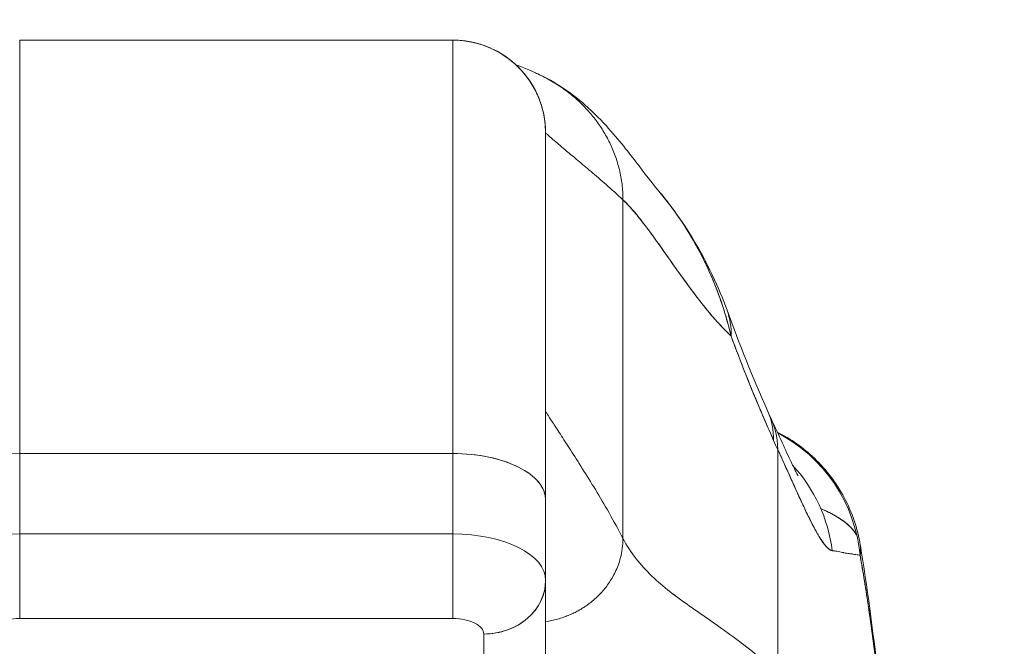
# Model space of a CAD drawing. Header units: inches. Extents: x 11 to 361, y 7 to 222.
# Tile 34 of 174: x 105.406 to 106.659, y 69.621 to 70.418. Entities that reach past the tile are written whole.
import ezdxf

# ---------------------------------------------------------------- set-up
doc = ezdxf.new("R2010")
doc.units = ezdxf.units.IN
doc.header["$LTSCALE"] = 22
doc.header["$MEASUREMENT"] = 0
doc.layers.get('0').update_dxf_attribs({"lineweight": 0})
doc.layers.add('Dimension (ANSI)', color=7, linetype='Continuous', lineweight=5)
doc.layers.add('Visible (ANSI)', color=7, linetype='Continuous', lineweight=5)
doc.styles.add('ROMANS', font='tahoma.ttf')
doc.dimstyles.new('Default (ANSI)', dxfattribs={"dimscale": 22, "dimtxt": 0.07, "dimasz": 0.07, "dimexe": 0.125, "dimexo": 0.0625, "dimgap": 0.031496, "dimtad": 0, "dimtih": 1, "dimtoh": 1, "dimrnd": 1e-08, "dimzin": 0, "dimdsep": 46, "dimtxsty": 'ROMANS', "dimblk": 'Filled-1', "dimcen": 0.09, "dimdle": 0.393701, "dimclrd": 256, "dimclre": 256, "dimclrt": 256, "dimadec": 0, "dimazin": 0, "dimtfac": 0.928571, "dimtofl": 0, "dimtmove": 0, "dimatfit": 3, "dimfxl": 1, "dimtolj": 1, "dimtzin": 0, "dimlwd": -1, "dimlwe": -1, "dimarcsym": 0})

# ---------------------------------------------------------------- blocks, each defined once
blk = doc.blocks.new('Filled-1')
at = {"color": 0}
for p, q in [((0, 0), (-1, 0.17857)), ((-1, 0.17857), (-1, -0.17857)), ((-1, 0), (0, 0)), ((-1, -0.17857), (0, 0))]:
    blk.add_line(p, q, dxfattribs=at)
at = {"color": 0, "flags": 128}
blk.add_lwpolyline([(-1, -0.17857), (0, 0), (-1, 0.17857), (-1, -0.17857)], dxfattribs=at)
at = {"color": 0}
blk.add_solid([(-1, -0.17857), (0, 0), (-1, 0.17857), (-1, -0.17857)], dxfattribs=at)
blk = doc.blocks.new('*D38')
at = {"layer": 'Defpoints', "color": 0, "transparency": 16777216}
for p in [(100.8614, 73.2576), (100.8614, 67.9255), (102.9944, 67.9255)]:
    blk.add_point(p, dxfattribs=at)
at = {"layer": 'Dimension (ANSI)', "transparency": 16777216}
for p, q in [((100.8614, 69.3005), (100.8614, 76.0076)), ((102.9944, 69.3005), (102.9944, 76.0076)), ((99.3214, 73.2576), (97.7814, 73.2576)), ((104.5344, 73.2576), (107.464, 73.2576))]:
    blk.add_line(p, q, dxfattribs=at)
at = {"layer": 'Dimension (ANSI)', "transparency": 16777216, "xscale": 1.54000000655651, "yscale": 1.54000000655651, "zscale": 1.54000000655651}
blk.add_blockref('Filled-1', (100.8614, 73.2576), dxfattribs=at)
at = {"layer": 'Dimension (ANSI)', "transparency": 16777216, "xscale": 1.54000000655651, "yscale": 1.54000000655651, "zscale": 1.54000000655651, "rotation": 180}
blk.add_blockref('Filled-1', (102.9944, 73.2576), dxfattribs=at)
at = {"layer": 'Dimension (ANSI)', "transparency": 16777216, "insert": (110.9112, 73.2576), "char_height": 1.54, "attachment_point": 5, "style": 'ROMANS'}
blk.add_mtext('\\A1;(2.13)', dxfattribs=at)

msp = doc.modelspace()

# ---------------------------------------------------------------- linework, layer by layer
at = {"layer": 'Visible (ANSI)'}
for p, q in [((105.95748, 70.39186), (105.4063, 70.39186)), ((105.4063, 70.39186), (105.95748, 70.39186)), ((105.4063, 70.39186), (105.4063, 69.86625)), ((105.95748, 69.86625), (105.95748, 70.39186)), ((105.95748, 70.39186), (105.95748, 69.86625)), ((106.07082, 70.307), (106.07081, 70.30701)), ((106.07081, 70.307), (106.07082, 70.307)), ((106.07559, 70.27375), (106.07559, 69.8072)), ((106.07559, 69.8072), (106.07559, 70.27375)), ((106.1588, 70.25782), (106.15879, 70.25782)), ((106.17402, 70.18869), (106.17402, 69.75843)), ((106.17402, 69.75843), (106.17402, 70.18869)), ((105.95748, 69.86625), (105.4063, 69.86625)), ((105.4063, 69.86625), (105.95748, 69.86625)), ((105.4063, 69.76397), (105.4063, 69.86625)), ((105.4063, 69.86625), (105.4063, 69.76397)), ((105.95748, 69.76397), (105.95748, 69.86625)), ((105.95748, 69.86625), (105.95748, 69.76397)), ((106.37087, 69.58616), (106.37087, 69.87142)), ((106.37087, 69.87142), (106.37087, 69.58616)), ((106.07559, 69.70532), (106.07559, 69.8072)), ((106.07559, 69.8072), (106.07559, 69.70532)), ((106.40091, 69.80538), (106.40093, 69.80537)), ((106.40095, 69.80534), (106.40092, 69.80534)), ((105.4063, 69.76396), (105.95748, 69.76396)), ((105.4063, 69.76396), (105.4063, 69.6564)), ((105.95748, 69.76396), (105.4063, 69.76396)), ((105.95748, 69.6564), (105.95748, 69.76396)), ((106.01251, 69.75716), (106.01251, 69.75716)), ((106.07559, 69.52774), (106.07559, 69.70431)), ((106.07559, 69.70431), (106.07559, 69.52774)), ((105.4063, 69.6564), (105.95748, 69.6564)), ((105.95748, 69.6564), (105.4063, 69.6564)), ((105.98482, 69.65087), (105.98482, 69.65087)), ((105.99685, 69.45955), (105.99685, 69.63672)), ((105.99685, 69.63672), (105.99685, 69.45955))]:
    msp.add_line(p, q, dxfattribs=at)
for start in [0, 359.99995]:
    msp.add_arc((105.95748, 70.27375), 0.11811, start, 90, dxfattribs=at)
for centre, major_axis, ratio, start_param, end_param in [((106.12129, 69.98164), (0.18516, 0.06682), 0.6663213, 0.182363, 0.1853309), ((106.12129, 69.98164), (0.18516, 0.06682), 0.6663212, 0.1823633, 0.185331), ((106.12129, 69.98164), (0.18516, 0.06682), 0.6663213, 6.0290551, 6.2832268), ((106.12129, 69.98164), (0.18516, 0.06682), 0.6663212, 6.0290554, 6.283227), ((106.17826, 69.84029), (0.18007, 0.07954), 0.6559341, 0.2739199, 0.2740004), ((106.18359, 69.82854), (0.17845, 0.0831), 0.6836656, 0.2664131, 0.266465), ((106.17826, 69.84029), (0.18007, 0.07954), 0.6559342, 5.9932411, 6.2831615), ((106.18359, 69.82854), (0.17845, 0.0831), 0.6836655, 5.9800287, 6.3171277), ((106.2802, 69.71776), (0, 0.19685), 0.9982095, 4.809756, 5.8032016), ((106.40195, 70.18578), (0.07075, -0.42284), 0.2738629, 5.4645323, 5.5036401), ((105.4063, 69.8072), (-0.11811, 0), 0.5, 4.712389, 6.2831853), ((105.95748, 69.8072), (0.11811, 0), 0.5, 6.2831845, 7.8539816), ((105.95748, 69.8072), (0.11811, 0), 0.5, 0, 1.5707963), ((106.2464, 69.71776), (0, -0.19685), 0.9931491, 1.6977425, 2.3171116), ((105.4063, 69.70491), (-0.11811, 0), 0.5, 4.712389, 6.2831853), ((105.95746, 69.7049), (0.11814, 0), 0.5000245, 0.0001957, 1.5705686), ((105.95748, 69.70491), (0.11811, 0), 0.5, 0, 1.5707963), ((105.99685, 69.70491), (0.07874, 0), 0.8660254, 4.712389, 6.2831853), ((105.99686, 69.70491), (0.07874, 0), 0.8660249, 4.712342, 6.2832122)]:
    msp.add_ellipse(centre, major_axis=major_axis, ratio=ratio, start_param=start_param, end_param=end_param, dxfattribs=at)
for points, knots in [([(106.07559, 70.27375), (106.07559, 70.2788), (106.07528, 70.28355), (106.07473, 70.28803), (106.07419, 70.29251), (106.07341, 70.29673), (106.07247, 70.30071), (106.07154, 70.30469), (106.07045, 70.30844), (106.06923, 70.31199), (106.06802, 70.31555), (106.06668, 70.31891), (106.06524, 70.32212), (106.0638, 70.32533), (106.06226, 70.32838), (106.06062, 70.33131), (106.05898, 70.33425), (106.05725, 70.33706), (106.05541, 70.33979), (106.05357, 70.34251), (106.05163, 70.34515), (106.04956, 70.34773), (106.04749, 70.3503), (106.0453, 70.35281), (106.04296, 70.35526), (106.04061, 70.35772), (106.03812, 70.36013), (106.03544, 70.36248), (106.03275, 70.36484), (106.02988, 70.36715), (106.02678, 70.3694), (106.02368, 70.37165), (106.02034, 70.37383), (106.01673, 70.37593), (106.01312, 70.37802), (106.00923, 70.38003), (106.00502, 70.38188), (106.00081, 70.38373), (105.99628, 70.38543), (105.99138, 70.38689), (105.98648, 70.38836), (105.98122, 70.3896), (105.97557, 70.39048), (105.96992, 70.39135), (105.9639, 70.39186), (105.95748, 70.39186)], [0, 0, 0, 0, 0.0666667, 0.0666667, 0.0666667, 0.1333333, 0.1333333, 0.1333333, 0.2, 0.2, 0.2, 0.2666667, 0.2666667, 0.2666667, 0.3333333, 0.3333333, 0.3333333, 0.4, 0.4, 0.4, 0.4666667, 0.4666667, 0.4666667, 0.5333333, 0.5333333, 0.5333333, 0.6, 0.6, 0.6, 0.6666667, 0.6666667, 0.6666667, 0.7333333, 0.7333333, 0.7333333, 0.8, 0.8, 0.8, 0.8666667, 0.8666667, 0.8666667, 0.9333333, 0.9333333, 0.9333333, 1, 1, 1, 1]), ([(106.06259, 70.35021), (106.06356, 70.34978), (106.07076, 70.34656), (106.08349, 70.33994), (106.09961, 70.32944), (106.11415, 70.31783), (106.12719, 70.30519), (106.13875, 70.29157), (106.14884, 70.27699), (106.15741, 70.26146), (106.16442, 70.24494), (106.16973, 70.22739), (106.17317, 70.20877), (106.17402, 70.19554), (106.17402, 70.18869)], [0.25638351, 0.25638351, 0.25638351, 0.25638351, 0.26666667, 0.33333333, 0.4, 0.46666667, 0.53333333, 0.6, 0.66666667, 0.73333333, 0.8, 0.86666667, 0.93333333, 1, 1, 1, 1]), ([(106.17402, 70.18869), (106.17402, 70.19554), (106.1736, 70.20216), (106.17281, 70.20857), (106.17203, 70.21498), (106.17088, 70.22118), (106.16942, 70.22721), (106.16796, 70.23324), (106.16619, 70.23909), (106.16414, 70.24477), (106.16209, 70.25045), (106.15975, 70.25595), (106.15715, 70.2613), (106.15455, 70.26664), (106.15169, 70.27182), (106.14858, 70.27683), (106.14547, 70.28185), (106.14211, 70.28671), (106.1385, 70.29141), (106.1349, 70.29611), (106.13104, 70.30065), (106.12695, 70.30502), (106.12285, 70.3094), (106.1185, 70.31362), (106.1139, 70.31766), (106.1093, 70.3217), (106.10446, 70.32557), (106.09935, 70.32926), (106.09424, 70.33294), (106.08886, 70.33644), (106.08322, 70.33972), (106.07758, 70.34301), (106.07167, 70.34608), (106.06548, 70.34891), (106.06452, 70.34935), (106.06356, 70.34978), (106.06259, 70.35021)], [0, 0, 0, 0, 0.06666667, 0.06666667, 0.06666667, 0.13333333, 0.13333333, 0.13333333, 0.2, 0.2, 0.2, 0.26666667, 0.26666667, 0.26666667, 0.33333333, 0.33333333, 0.33333333, 0.4, 0.4, 0.4, 0.46666667, 0.46666667, 0.46666667, 0.53333333, 0.53333333, 0.53333333, 0.6, 0.6, 0.6, 0.66666667, 0.66666667, 0.66666667, 0.73333333, 0.73333333, 0.73333333, 0.74361649, 0.74361649, 0.74361649, 0.74361649]), ([(106.06259, 70.35021), (106.07621, 70.34423), (106.08793, 70.33746), (106.10863, 70.32367), (106.11755, 70.31654), (106.13781, 70.29885), (106.14731, 70.28886), (106.17221, 70.26111), (106.18413, 70.2453), (106.20559, 70.21739), (106.21462, 70.20578), (106.21964, 70.19986)], [0, 0, 0, 0, 0.1359785, 0.1359785, 0.2850359, 0.2850359, 0.5288958, 0.5288958, 1.0161374, 1.0161374, 1.5396185, 1.5396185, 1.5396185, 1.5396185]), ([(106.07559, 70.27375), (106.07559, 70.27375), (106.07619, 70.27319), (106.07736, 70.27214), (106.07853, 70.27109), (106.08026, 70.26955), (106.08253, 70.26757), (106.0848, 70.2656), (106.08761, 70.2632), (106.09092, 70.26039), (106.09422, 70.25759), (106.09803, 70.2544), (106.10231, 70.25082), (106.10658, 70.24725), (106.11133, 70.24329), (106.11651, 70.23896), (106.12169, 70.23462), (106.12731, 70.2299), (106.13333, 70.22478), (106.13935, 70.21965), (106.14577, 70.21412), (106.15256, 70.20813), (106.15936, 70.20213), (106.16652, 70.19568), (106.17402, 70.18869)], [0, 0, 0, 0, 0.125, 0.125, 0.125, 0.25, 0.25, 0.25, 0.375, 0.375, 0.375, 0.5, 0.5, 0.5, 0.625, 0.625, 0.625, 0.75, 0.75, 0.75, 0.875, 0.875, 0.875, 1, 1, 1, 1]), ([(106.17402, 70.18869), (106.16652, 70.19568), (106.15936, 70.20213), (106.15256, 70.20813), (106.14577, 70.21412), (106.13935, 70.21965), (106.13333, 70.22478), (106.12731, 70.2299), (106.12169, 70.23462), (106.11651, 70.23896), (106.11133, 70.24329), (106.10658, 70.24725), (106.10231, 70.25082), (106.09803, 70.2544), (106.09422, 70.25759), (106.09092, 70.26039), (106.08761, 70.2632), (106.0848, 70.2656), (106.08253, 70.26757), (106.08026, 70.26955), (106.07853, 70.27109), (106.07736, 70.27214), (106.07619, 70.27319), (106.07559, 70.27375), (106.07559, 70.27375)], [0, 0, 0, 0, 0.125, 0.125, 0.125, 0.25, 0.25, 0.25, 0.375, 0.375, 0.375, 0.5, 0.5, 0.5, 0.625, 0.625, 0.625, 0.75, 0.75, 0.75, 0.875, 0.875, 0.875, 1, 1, 1, 1]), ([(106.21957, 70.19994), (106.24788, 70.16653), (106.27034, 70.13012), (106.29491, 70.07812), (106.30104, 70.06344), (106.30645, 70.04846)], [0, 0, 0, 0, 0.35890752, 0.35890752, 0.49627659, 0.49627659, 0.49627659, 0.49627659]), ([(106.3117, 70.01529), (106.30862, 70.02853), (106.30496, 70.04151), (106.30075, 70.05425), (106.29575, 70.06935), (106.28996, 70.08413), (106.28339, 70.09861), (106.28233, 70.10095), (106.28125, 70.10329), (106.28015, 70.10561), (106.2743, 70.11795), (106.26786, 70.13005), (106.26092, 70.14176), (106.25308, 70.15499), (106.24459, 70.1677), (106.23569, 70.17965), (106.23404, 70.18186), (106.23238, 70.18404), (106.23071, 70.1862), (106.22708, 70.19088), (106.22338, 70.19544), (106.21963, 70.19987)], [0, 0, 0, 0, 0.07009853, 0.07009853, 0.07009853, 0.15322749, 0.15322749, 0.15322749, 0.16666667, 0.16666667, 0.16666667, 0.23791851, 0.23791851, 0.23791851, 0.31844323, 0.31844323, 0.31844323, 0.33333333, 0.33333333, 0.33333333, 0.365688, 0.365688, 0.365688, 0.365688]), ([(106.21964, 70.19986), (106.2233, 70.19553), (106.22691, 70.19108), (106.23047, 70.18652), (106.23257, 70.18381), (106.23465, 70.18106), (106.23671, 70.17827), (106.24405, 70.16834), (106.25109, 70.15792), (106.25774, 70.14706), (106.26421, 70.1365), (106.2703, 70.12554), (106.27594, 70.11426), (106.27727, 70.11161), (106.27857, 70.10894), (106.27984, 70.10625), (106.2799, 70.10612), (106.27997, 70.10599), (106.28003, 70.10586), (106.28392, 70.09764), (106.28756, 70.08927), (106.29094, 70.08081), (106.29532, 70.06983), (106.29925, 70.0587), (106.30274, 70.04756), (106.30612, 70.03675), (106.30909, 70.02593), (106.3117, 70.01529)], [0.63504049, 0.63504049, 0.63504049, 0.63504049, 0.66666667, 0.66666667, 0.66666667, 0.68542515, 0.68542515, 0.68542515, 0.75226489, 0.75226489, 0.75226489, 0.81728906, 0.81728906, 0.81728906, 0.83259313, 0.83259313, 0.83259313, 0.83333333, 0.83333333, 0.83333333, 0.88015268, 0.88015268, 0.88015268, 0.94093302, 0.94093302, 0.94093302, 1, 1, 1, 1]), ([(106.17402, 70.18869), (106.18035, 70.18279), (106.18684, 70.17556), (106.19352, 70.16736), (106.2002, 70.15915), (106.20707, 70.14995), (106.21415, 70.14013), (106.22123, 70.13031), (106.22852, 70.11986), (106.23606, 70.10915), (106.2436, 70.09844), (106.25138, 70.08746), (106.25943, 70.0766), (106.26748, 70.06573), (106.2758, 70.05498), (106.28442, 70.04471), (106.29305, 70.03445), (106.30197, 70.02467), (106.31122, 70.01576), (106.31138, 70.0156), (106.31154, 70.01545), (106.3117, 70.01529)], [0, 0, 0, 0, 0.1661847, 0.1661847, 0.1661847, 0.3323694, 0.3323694, 0.3323694, 0.498554, 0.498554, 0.498554, 0.6647387, 0.6647387, 0.6647387, 0.8309234, 0.8309234, 0.8309234, 0.9971081, 0.9971081, 0.9971081, 1, 1, 1, 1]), ([(106.3117, 70.01529), (106.30473, 70.02197), (106.29795, 70.02915), (106.29135, 70.03665), (106.28474, 70.04416), (106.27831, 70.052), (106.27204, 70.06001), (106.26577, 70.06803), (106.25966, 70.07621), (106.2537, 70.08441), (106.24774, 70.0926), (106.24193, 70.10081), (106.23625, 70.10887), (106.23058, 70.11693), (106.22505, 70.12484), (106.21964, 70.13246), (106.21423, 70.14007), (106.20894, 70.14738), (106.20377, 70.15423), (106.1986, 70.16108), (106.19355, 70.16748), (106.18859, 70.17327), (106.18363, 70.17907), (106.17878, 70.18425), (106.17402, 70.18869)], [0, 0, 0, 0, 0.125, 0.125, 0.125, 0.25, 0.25, 0.25, 0.375, 0.375, 0.375, 0.5, 0.5, 0.5, 0.625, 0.625, 0.625, 0.75, 0.75, 0.75, 0.875, 0.875, 0.875, 1, 1, 1, 1]), ([(106.3117, 70.01529), (106.31744, 69.99973), (106.3233, 69.98434), (106.32925, 69.96931), (106.33278, 69.96038), (106.33635, 69.95157), (106.33994, 69.94287), (106.34008, 69.94253), (106.34022, 69.9422), (106.34035, 69.94187), (106.34268, 69.93626), (106.34501, 69.93069), (106.34735, 69.92516), (106.35344, 69.91074), (106.35959, 69.89659), (106.36573, 69.88275)], [0, 0, 0, 0, 0.3333333, 0.3333333, 0.3333333, 0.5313034, 0.5313034, 0.5313034, 0.5388629, 0.5388629, 0.5388629, 0.6666667, 0.6666667, 0.6666667, 1, 1, 1, 1]), ([(106.36573, 69.88275), (106.36028, 69.89506), (106.35496, 69.90728), (106.34977, 69.91946), (106.34306, 69.9352), (106.33658, 69.95088), (106.33033, 69.96657), (106.32388, 69.98278), (106.31767, 69.99901), (106.3117, 70.01529)], [0, 0, 0, 0, 0.2755, 0.2755, 0.2755, 0.6317738, 0.6317738, 0.6317738, 1, 1, 1, 1]), ([(106.07559, 69.91942), (106.07559, 69.91942), (106.0764, 69.91819), (106.0779, 69.91589), (106.0794, 69.9136), (106.08159, 69.91024), (106.08437, 69.90599), (106.08716, 69.90173), (106.09052, 69.89658), (106.09436, 69.89068), (106.09821, 69.88477), (106.10253, 69.87811), (106.10721, 69.87082), (106.1119, 69.86354), (106.11695, 69.85562), (106.12226, 69.84717), (106.12757, 69.83872), (106.13313, 69.82974), (106.13885, 69.8203), (106.14456, 69.81086), (106.15042, 69.80096), (106.15632, 69.79065), (106.16222, 69.78033), (106.16815, 69.76959), (106.17402, 69.75843)], [0, 0, 0, 0, 0.125, 0.125, 0.125, 0.25, 0.25, 0.25, 0.375, 0.375, 0.375, 0.5, 0.5, 0.5, 0.625, 0.625, 0.625, 0.75, 0.75, 0.75, 0.875, 0.875, 0.875, 1, 1, 1, 1]), ([(106.17402, 69.75843), (106.16815, 69.76959), (106.16222, 69.78033), (106.15632, 69.79065), (106.15042, 69.80096), (106.14456, 69.81086), (106.13885, 69.8203), (106.13313, 69.82974), (106.12757, 69.83872), (106.12226, 69.84717), (106.11695, 69.85562), (106.1119, 69.86354), (106.10721, 69.87082), (106.10253, 69.87811), (106.09821, 69.88477), (106.09436, 69.89068), (106.09052, 69.89658), (106.08716, 69.90173), (106.08437, 69.90599), (106.08159, 69.91024), (106.0794, 69.9136), (106.0779, 69.91589), (106.0764, 69.91819), (106.07559, 69.91942), (106.07559, 69.91942)], [0, 0, 0, 0, 0.125, 0.125, 0.125, 0.25, 0.25, 0.25, 0.375, 0.375, 0.375, 0.5, 0.5, 0.5, 0.625, 0.625, 0.625, 0.75, 0.75, 0.75, 0.875, 0.875, 0.875, 1, 1, 1, 1]), ([(106.36204, 69.91163), (106.37253, 69.88911), (106.38147, 69.86916), (106.39067, 69.84983), (106.39296, 69.84519), (106.39572, 69.83988), (106.39651, 69.83845), (106.39674, 69.83805), (106.39676, 69.83802), (106.39676, 69.83802)], [0, 0, 0, 0, 0.24934058, 0.24934058, 0.35259396, 0.35259396, 0.42715129, 0.42715129, 0.43874797, 0.43874797, 0.43874797, 0.43874797]), ([(106.3704, 69.89352), (106.38761, 69.88485), (106.40367, 69.87351), (106.43271, 69.84582), (106.44567, 69.82876), (106.46551, 69.79153), (106.47252, 69.77083), (106.47598, 69.74983)], [0.23281218, 0.23281218, 0.23281218, 0.23281218, 0.37933738, 0.37933738, 0.538552, 0.538552, 0.700756, 0.700756, 0.700756, 0.700756]), ([(106.37087, 69.87142), (106.37436, 69.86397), (106.37766, 69.85677), (106.38078, 69.84989), (106.38267, 69.84574), (106.38449, 69.8417), (106.38624, 69.8378), (106.38897, 69.83173), (106.39154, 69.82599), (106.39396, 69.82062), (106.39499, 69.81834), (106.39599, 69.81612), (106.39697, 69.81397), (106.39832, 69.81101), (106.39962, 69.80818), (106.40087, 69.80546), (106.40451, 69.79758), (106.40778, 69.79069), (106.41077, 69.78462), (106.4122, 69.78171), (106.41357, 69.77899), (106.41488, 69.77644), (106.41794, 69.7705), (106.42068, 69.76553), (106.42319, 69.76135), (106.42506, 69.75824), (106.42681, 69.75556), (106.42845, 69.75328), (106.42996, 69.75118), (106.43138, 69.74941), (106.43274, 69.74791), (106.43371, 69.74683), (106.43465, 69.74589), (106.43555, 69.74512), (106.43728, 69.74365), (106.43887, 69.74278), (106.44033, 69.74268)], [0, 0, 0, 0, 0.0786289, 0.0786289, 0.0786289, 0.1261597, 0.1261597, 0.1261597, 0.2, 0.2, 0.2, 0.2314208, 0.2314208, 0.2314208, 0.2746763, 0.2746763, 0.2746763, 0.4, 0.4, 0.4, 0.4600128, 0.4600128, 0.4600128, 0.6, 0.6, 0.6, 0.7042371, 0.7042371, 0.7042371, 0.8, 0.8, 0.8, 0.8686871, 0.8686871, 0.8686871, 1, 1, 1, 1]), ([(106.44032, 69.74268), (106.43948, 69.74285), (106.43861, 69.7432), (106.43769, 69.74373), (106.43543, 69.74502), (106.43294, 69.74742), (106.43019, 69.75093), (106.42993, 69.75126), (106.42968, 69.75159), (106.42942, 69.75194), (106.42723, 69.75485), (106.42489, 69.75844), (106.42237, 69.76272), (106.42005, 69.76667), (106.41758, 69.77119), (106.41495, 69.7763), (106.4148, 69.77659), (106.41465, 69.77689), (106.4145, 69.77718), (106.41206, 69.78194), (106.40949, 69.7872), (106.40674, 69.79296), (106.40435, 69.79798), (106.40184, 69.80339), (106.39918, 69.80918), (106.39817, 69.81138), (106.39713, 69.81364), (106.39608, 69.81595), (106.39469, 69.81899), (106.39327, 69.82214), (106.3918, 69.82538), (106.38948, 69.83049), (106.38707, 69.83584), (106.38453, 69.84145), (106.3822, 69.8466), (106.37978, 69.85196), (106.37724, 69.85753), (106.37519, 69.86202), (106.37307, 69.86665), (106.37087, 69.87142)], [0, 0, 0, 0, 0.0678171, 0.0678171, 0.0678171, 0.2345881, 0.2345881, 0.2345881, 0.25, 0.25, 0.25, 0.3801488, 0.3801488, 0.3801488, 0.5, 0.5, 0.5, 0.5068381, 0.5068381, 0.5068381, 0.6171483, 0.6171483, 0.6171483, 0.7134049, 0.7134049, 0.7134049, 0.75, 0.75, 0.75, 0.7981314, 0.7981314, 0.7981314, 0.8740429, 0.8740429, 0.8740429, 0.9437858, 0.9437858, 0.9437858, 1, 1, 1, 1]), ([(106.42572, 69.79616), (106.43049, 69.79412), (106.43497, 69.792), (106.43912, 69.78982), (106.43971, 69.78951), (106.44029, 69.7892), (106.44087, 69.78888), (106.44662, 69.78576), (106.45174, 69.7825), (106.45616, 69.77908), (106.46004, 69.77608), (106.4634, 69.77296), (106.46619, 69.76971), (106.4673, 69.76843), (106.46833, 69.76712), (106.46926, 69.76579), (106.47015, 69.76453), (106.47096, 69.76325), (106.47168, 69.76195)], [0.74405257, 0.74405257, 0.74405257, 0.74405257, 0.77777778, 0.77777778, 0.77777778, 0.78255786, 0.78255786, 0.78255786, 0.83029483, 0.83029483, 0.83029483, 0.87223803, 0.87223803, 0.87223803, 0.88888889, 0.88888889, 0.88888889, 0.90475053, 0.90475053, 0.90475053, 0.90475053]), ([(106.4717, 69.76185), (106.47128, 69.76263), (106.47082, 69.76341), (106.47034, 69.76418), (106.47027, 69.76429), (106.4702, 69.76439), (106.47014, 69.7645), (106.46703, 69.76934), (106.46271, 69.77401), (106.45716, 69.77842), (106.45446, 69.78057), (106.45146, 69.78266), (106.4482, 69.78468), (106.44505, 69.78664), (106.44166, 69.78853), (106.43804, 69.79039), (106.43711, 69.79086), (106.43617, 69.79133), (106.43521, 69.7918), (106.43219, 69.79328), (106.42904, 69.79472), (106.42574, 69.79613)], [0.10086679, 0.10086679, 0.10086679, 0.10086679, 0.10988722, 0.10988722, 0.10988722, 0.11111111, 0.11111111, 0.11111111, 0.16783952, 0.16783952, 0.16783952, 0.19554101, 0.19554101, 0.19554101, 0.22222222, 0.22222222, 0.22222222, 0.22906817, 0.22906817, 0.22906817, 0.25059586, 0.25059586, 0.25059586, 0.25059586]), ([(105.95748, 69.6564), (105.95748, 69.66053), (105.95748, 69.66579), (105.95748, 69.67192), (105.95748, 69.67805), (105.95748, 69.68506), (105.95748, 69.69259), (105.95748, 69.70012), (105.95748, 69.70819), (105.95748, 69.71639), (105.95748, 69.72458), (105.95748, 69.73291), (105.95748, 69.74097), (105.95748, 69.74903), (105.95748, 69.75682), (105.95748, 69.76397)], [0, 0, 0, 0, 0.2, 0.2, 0.2, 0.4, 0.4, 0.4, 0.6, 0.6, 0.6, 0.8, 0.8, 0.8, 1, 1, 1, 1]), ([(106.07559, 69.65236), (106.07817, 69.65276), (106.08065, 69.65322), (106.08305, 69.65374), (106.08573, 69.65432), (106.08831, 69.65497), (106.09077, 69.65566), (106.09324, 69.65635), (106.0956, 69.6571), (106.09785, 69.65787), (106.10011, 69.65865), (106.10227, 69.65947), (106.10433, 69.66031), (106.10639, 69.66116), (106.10836, 69.66203), (106.11025, 69.66292), (106.11213, 69.66382), (106.11393, 69.66473), (106.11566, 69.66565), (106.11738, 69.66657), (106.11902, 69.6675), (106.1206, 69.66843), (106.12217, 69.66937), (106.12367, 69.67031), (106.12511, 69.67126), (106.12655, 69.67221), (106.12793, 69.67316), (106.12925, 69.67412), (106.13058, 69.67507), (106.13184, 69.67603), (106.13306, 69.67699), (106.13549, 69.6789), (106.13774, 69.68081), (106.13983, 69.68274), (106.14192, 69.68466), (106.14386, 69.6866), (106.1457, 69.68856), (106.14754, 69.69052), (106.14927, 69.6925), (106.15092, 69.69454), (106.15258, 69.69657), (106.15415, 69.69867), (106.15567, 69.70085), (106.15718, 69.70303), (106.15864, 69.70529), (106.16005, 69.70768), (106.16146, 69.71008), (106.16281, 69.7126), (106.1641, 69.71529), (106.16539, 69.71798), (106.16663, 69.72084), (106.16777, 69.72391), (106.16892, 69.72698), (106.16997, 69.73027), (106.17088, 69.73382), (106.1718, 69.73737), (106.17258, 69.74117), (106.17314, 69.74527), (106.17369, 69.74936), (106.17402, 69.75374), (106.17402, 69.75843)], [0.0658264, 0.0658264, 0.0658264, 0.0658264, 0.09375, 0.09375, 0.09375, 0.125, 0.125, 0.125, 0.15625, 0.15625, 0.15625, 0.1875, 0.1875, 0.1875, 0.21875, 0.21875, 0.21875, 0.25, 0.25, 0.25, 0.28125, 0.28125, 0.28125, 0.3125, 0.3125, 0.3125, 0.34375, 0.34375, 0.34375, 0.375, 0.375, 0.375, 0.4375, 0.4375, 0.4375, 0.5, 0.5, 0.5, 0.5625, 0.5625, 0.5625, 0.625, 0.625, 0.625, 0.6875, 0.6875, 0.6875, 0.75, 0.75, 0.75, 0.8125, 0.8125, 0.8125, 0.875, 0.875, 0.875, 0.9375, 0.9375, 0.9375, 1, 1, 1, 1]), ([(106.17402, 69.75843), (106.17402, 69.75374), (106.17337, 69.74498), (106.17102, 69.73356), (106.16787, 69.72369), (106.16415, 69.71512), (106.16011, 69.70756), (106.15572, 69.70076), (106.151, 69.69448), (106.14581, 69.68853), (106.13998, 69.68273), (106.13437, 69.67795), (106.12931, 69.67412), (106.12518, 69.67126), (106.12067, 69.66843), (106.11573, 69.66564), (106.11033, 69.6629), (106.10442, 69.66029), (106.09795, 69.65784), (106.09088, 69.65561), (106.08343, 69.65374), (106.07817, 69.65276), (106.07559, 69.65236)], [0, 0, 0, 0, 0.0625, 0.125, 0.1875, 0.25, 0.3125, 0.375, 0.4375, 0.5, 0.5625, 0.625, 0.65625, 0.6875, 0.71875, 0.75, 0.78125, 0.8125, 0.84375, 0.875, 0.90625, 0.9341736, 0.9341736, 0.9341736, 0.9341736]), ([(106.17402, 69.75843), (106.17897, 69.74901), (106.18457, 69.74045), (106.19074, 69.73252), (106.1969, 69.72459), (106.20362, 69.7173), (106.21081, 69.71041), (106.218, 69.70352), (106.22566, 69.69703), (106.2337, 69.69073), (106.24173, 69.68443), (106.25014, 69.67832), (106.25883, 69.67219), (106.26752, 69.66606), (106.2765, 69.65991), (106.28567, 69.65354), (106.29483, 69.64718), (106.30419, 69.64061), (106.31365, 69.63365), (106.32311, 69.62669), (106.33267, 69.61936), (106.34224, 69.61149), (106.35181, 69.60362), (106.36138, 69.59522), (106.37087, 69.58616)], [0, 0, 0, 0, 0.1250055, 0.1250055, 0.1250055, 0.2500111, 0.2500111, 0.2500111, 0.3750166, 0.3750166, 0.3750166, 0.5000222, 0.5000222, 0.5000222, 0.6250277, 0.6250277, 0.6250277, 0.7500332, 0.7500332, 0.7500332, 0.8750388, 0.8750388, 0.8750388, 1, 1, 1, 1]), ([(106.37087, 69.58616), (106.36138, 69.59522), (106.3518, 69.60362), (106.34223, 69.61149), (106.33267, 69.61936), (106.32311, 69.6267), (106.31365, 69.63366), (106.30419, 69.64061), (106.29483, 69.64718), (106.28566, 69.65355), (106.27649, 69.65991), (106.26752, 69.66606), (106.25883, 69.67219), (106.25013, 69.67833), (106.24172, 69.68444), (106.23369, 69.69074), (106.22566, 69.69703), (106.218, 69.70352), (106.21081, 69.71041), (106.20362, 69.7173), (106.1969, 69.72459), (106.19074, 69.73252), (106.18457, 69.74045), (106.17897, 69.74901), (106.17402, 69.75843)], [0, 0, 0, 0, 0.1249995, 0.1249995, 0.1249995, 0.2499995, 0.2499995, 0.2499995, 0.3749996, 0.3749996, 0.3749996, 0.4999997, 0.4999997, 0.4999997, 0.6249998, 0.6249998, 0.6249998, 0.7499998, 0.7499998, 0.7499998, 0.8749999, 0.8749999, 0.8749999, 1, 1, 1, 1]), ([(106.44033, 69.74268), (106.44082, 69.74263), (106.44131, 69.74258), (106.44179, 69.74252), (106.44265, 69.74243), (106.44349, 69.74231), (106.44432, 69.74218), (106.44693, 69.74178), (106.44941, 69.74127), (106.45173, 69.74078), (106.45274, 69.74057), (106.45373, 69.74036), (106.45468, 69.74017), (106.45495, 69.74012), (106.45521, 69.74007), (106.45547, 69.74002), (106.45652, 69.73982), (106.45754, 69.73964), (106.45853, 69.73949), (106.46075, 69.73913), (106.4628, 69.73887), (106.46471, 69.73862), (106.46535, 69.73853), (106.46597, 69.73845), (106.46658, 69.73836), (106.46674, 69.73834), (106.46691, 69.73831), (106.46707, 69.73829), (106.46826, 69.73811), (106.46939, 69.73791), (106.47046, 69.73772), (106.47241, 69.73738), (106.47418, 69.73705), (106.47577, 69.73689)], [0, 0, 0, 0, 0.029161, 0.029161, 0.029161, 0.0806212, 0.0806212, 0.0806212, 0.2431957, 0.2431957, 0.2431957, 0.3137785, 0.3137785, 0.3137785, 0.3333333, 0.3333333, 0.3333333, 0.4125104, 0.4125104, 0.4125104, 0.5910445, 0.5910445, 0.5910445, 0.6505844, 0.6505844, 0.6505844, 0.6666667, 0.6666667, 0.6666667, 0.7849232, 0.7849232, 0.7849232, 1, 1, 1, 1]), ([(106.47598, 69.74983), (106.47628, 69.74802), (106.47644, 69.74618), (106.47646, 69.74431), (106.47648, 69.74188), (106.47625, 69.7394), (106.47577, 69.73689)], [0.952304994, 0.952304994, 0.952304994, 0.952304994, 0.972975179, 0.972975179, 0.972975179, 1, 1, 1, 1]), ([(106.47606, 69.74939), (106.4934, 69.64453), (106.50538, 69.53049), (106.52848, 69.24655), (106.53788, 69.06859), (106.54529, 68.88358)], [0, 0, 0, 0, 1.1373931, 1.1373931, 2.6312804, 2.6312804, 2.6312804, 2.6312804]), ([(106.54529, 68.88358), (106.54346, 68.92913), (106.54156, 68.97306), (106.53957, 69.01537), (106.53728, 69.06417), (106.53488, 69.11082), (106.53238, 69.15532), (106.52987, 69.19982), (106.52726, 69.24217), (106.52454, 69.28241), (106.52183, 69.32265), (106.519, 69.36078), (106.51607, 69.39686), (106.51314, 69.43295), (106.5101, 69.46698), (106.50696, 69.49904), (106.50381, 69.53111), (106.50056, 69.5612), (106.4972, 69.58941), (106.49384, 69.61762), (106.49038, 69.64395), (106.4868, 69.66849), (106.48323, 69.69304), (106.47955, 69.7158), (106.47577, 69.73689)], [0, 0, 0, 0, 0.1101848, 0.1101848, 0.1101848, 0.2373013, 0.2373013, 0.2373013, 0.3644177, 0.3644177, 0.3644177, 0.4915342, 0.4915342, 0.4915342, 0.6186506, 0.6186506, 0.6186506, 0.7457671, 0.7457671, 0.7457671, 0.8728835, 0.8728835, 0.8728835, 1, 1, 1, 1]), ([(106.47577, 69.73689), (106.47626, 69.73413), (106.47676, 69.73134), (106.47725, 69.72853), (106.48088, 69.70771), (106.48441, 69.68531), (106.48785, 69.66124), (106.49128, 69.63716), (106.49462, 69.61141), (106.49785, 69.5839), (106.50109, 69.55638), (106.50422, 69.5271), (106.50726, 69.49598), (106.51029, 69.46485), (106.51322, 69.43188), (106.51606, 69.39699), (106.51889, 69.3621), (106.52163, 69.3253), (106.52427, 69.28652), (106.5269, 69.24775), (106.52944, 69.20701), (106.53187, 69.16426), (106.53431, 69.12151), (106.53664, 69.07675), (106.53888, 69.02997), (106.54112, 68.98319), (106.54325, 68.93439), (106.54529, 68.88358)], [0, 0, 0, 0, 0.0166324, 0.0166324, 0.0166324, 0.1395534, 0.1395534, 0.1395534, 0.2624743, 0.2624743, 0.2624743, 0.3853953, 0.3853953, 0.3853953, 0.5083162, 0.5083162, 0.5083162, 0.6312372, 0.6312372, 0.6312372, 0.7541581, 0.7541581, 0.7541581, 0.8770791, 0.8770791, 0.8770791, 1, 1, 1, 1]), ([(105.36693, 69.63672), (105.36703, 69.63945), (105.36802, 69.64195), (105.36997, 69.64429), (105.37193, 69.64663), (105.37485, 69.64881), (105.37849, 69.65063), (105.38213, 69.65245), (105.38649, 69.65391), (105.39117, 69.65488), (105.39585, 69.65586), (105.40085, 69.65635), (105.4063, 69.6564)], [0, 0, 0, 0, 0.25, 0.25, 0.25, 0.5, 0.5, 0.5, 0.75, 0.75, 0.75, 1, 1, 1, 1]), ([(105.95748, 69.6564), (105.96294, 69.65635), (105.96795, 69.65586), (105.97263, 69.65488), (105.97731, 69.65391), (105.98167, 69.65245), (105.98531, 69.65063), (105.98895, 69.6488), (105.99186, 69.64662), (105.99381, 69.64428), (105.99577, 69.64194), (105.99675, 69.63944), (105.99685, 69.63672)], [0, 0, 0, 0, 0.25, 0.25, 0.25, 0.5, 0.5, 0.5, 0.75, 0.75, 0.75, 1, 1, 1, 1]), ([(105.99685, 69.63672), (105.99685, 69.63933), (105.99579, 69.64192), (105.99381, 69.64429), (105.99182, 69.64667), (105.98892, 69.64882), (105.98532, 69.65062), (105.98171, 69.65243), (105.9774, 69.65388), (105.97265, 69.65488), (105.9679, 69.65587), (105.96271, 69.6564), (105.95748, 69.6564)], [0, 0, 0, 0, 0.25, 0.25, 0.25, 0.5, 0.5, 0.5, 0.75, 0.75, 0.75, 1, 1, 1, 1])]:
    msp.add_open_spline(points, degree=3, knots=knots, dxfattribs=at)
for points in [[(106.03751, 70.36062), (106.0384, 70.36013), (106.03667, 70.36158), (106.06259, 70.35021)], [(106.04221, 70.35605), (106.04214, 70.35611), (106.04208, 70.35618), (106.042, 70.35625)], [(106.30645, 70.04846), (106.32197, 70.00546), (106.33928, 69.96295), (106.35833, 69.91983)], [(106.47577, 69.73689), (106.47664, 69.74061), (106.4768, 69.74486), (106.47607, 69.7493)]]:
    msp.add_open_spline(points, degree=3, dxfattribs=at)

# ---------------------------------------------------------------- dimensions: what is measured, and where the dimension line sits
at = {"layer": 'Dimension (ANSI)'}
dim = msp.add_linear_dim(base=(100.86139, 73.25757), p1=(102.99439, 67.92552), p2=(100.86139, 67.92552), angle=180, text='(<>)', dimstyle='Default (ANSI)', override={"dimgap": 0.031496, "dimtih": 0, "dimtoh": 0, "dimdec": 2, "dimtol": 0, "dimlim": 0, "dimtp": 0, "dimtm": 0, "dimtdec": 2, "dimatfit": 1}, dxfattribs=at)
dim.commit()
dim.dimension.update_dxf_attribs({"geometry": '*D38', "text_midpoint": (110.91115, 73.25757), "dimtype": 160})

doc.saveas('drawing.dxf')
